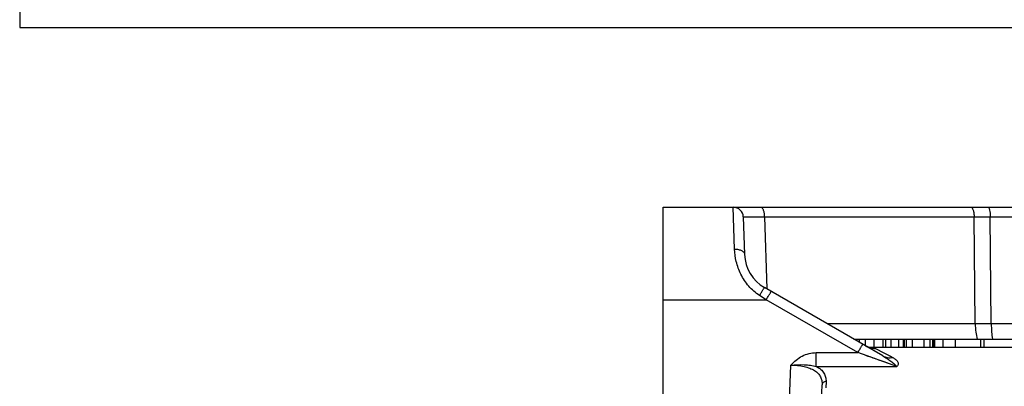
# Model space of a CAD drawing. Header units: millimetres. Extents: x 0 to 1189, y 0 to 841.
# Tile 4 of 68: x 394 to 492, y 151 to 188. Entities that reach past the tile are written whole.
import ezdxf

# ---------------------------------------------------------------- set-up
doc = ezdxf.new("R2010")
doc.units = ezdxf.units.MM
doc.header["$LTSCALE"] = 65.395
doc.layers.get('0').update_dxf_attribs({"linetype": 'CONTINUOUS'})
doc.layers.add('LAY0001', color=7, linetype='CONTINUOUS')

msp = doc.modelspace()

# ---------------------------------------------------------------- linework, layer by layer
at = {"color": 7, "linetype": 'Continuous'}
for p, q in [((393.874, 215.183), (393.874, 187.183)), ((393.874, 187.183), (655.474, 187.183)), ((458.274, 79.583), (458.274, 169.183)), ((458.274, 169.183), (495.393, 169.183)), ((466.307, 168.218), (466.439, 164.459)), ((480.268, 154.304), (468.436, 161.135)), ((477.372, 155.976), (477.372, 155.983)), ((477.372, 155.983), (496.178, 155.983)), ((477.395, 155.962), (477.395, 155.983)), ((480.579, 155.183), (480.579, 155.983)), ((481.102, 155.183), (481.102, 155.983)), ((481.867, 155.183), (481.867, 155.983)), ((482.338, 155.183), (482.338, 155.983)), ((482.439, 155.183), (482.439, 155.983)), ((485.459, 155.183), (485.459, 155.983)), ((485.466, 155.183), (485.466, 155.983)), ((486.265, 155.983), (486.265, 155.183)), ((490.074, 155.183), (490.074, 155.983)), ((490.426, 155.183), (490.426, 155.983)), ((478.791, 155.183), (569.724, 155.183)), ((474.061, 147.667), (474.191, 151.414))]:
    msp.add_line(p, q, dxfattribs=at)
at = {"color": 9, "linetype": 'Continuous'}
for p, q in [((465.439, 164.987), (465.308, 169.183)), ((468.412, 168.218), (468.663, 161.004)), ((468.412, 168.218), (489.416, 168.218)), ((489.519, 157.5), (489.416, 168.218)), ((489.416, 168.218), (491.024, 168.218)), ((491.127, 157.5), (491.024, 168.218)), ((491.024, 168.218), (496.296, 168.218)), ((458.274, 159.918), (468.603, 159.918)), ((468.603, 159.918), (467.936, 160.349)), ((477.773, 154.625), (468.603, 159.918)), ((477.452, 155.929), (477.452, 155.983)), ((477.628, 155.828), (477.628, 155.983)), ((477.935, 155.651), (477.935, 155.983)), ((478.542, 155.304), (478.542, 155.983)), ((479.396, 155.183), (479.396, 155.983)), ((480.323, 155.183), (480.323, 155.983)), ((482.631, 155.183), (482.631, 155.983)), ((483.254, 155.183), (483.254, 155.983)), ((484.421, 155.183), (484.421, 155.983)), ((484.996, 155.183), (484.996, 155.983)), ((485.282, 155.183), (485.282, 155.983)), ((485.417, 155.183), (485.417, 155.983)), ((485.464, 155.183), (485.464, 155.983)), ((487.538, 155.183), (487.538, 155.983)), ((479.536, 155.049), (481.268, 154.14)), ((473.613, 153.236), (473.613, 154.625)), ((473.613, 154.625), (477.773, 154.625)), ((481.681, 153.236), (477.773, 154.625)), ((470.863, 147.675), (471.062, 153.37)), ((473.613, 153.236), (481.681, 153.236)), ((480.397, 153.692), (480.3, 153.727)), ((480.584, 153.626), (480.491, 153.659)), ((480.764, 153.562), (480.674, 153.594)), ((474.591, 151.731), (474.569, 151.09))]:
    msp.add_line(p, q, dxfattribs=at)
at = {"color": 7, "linetype": 'Continuous'}
msp.add_lwpolyline([(478.982, 155.129), (478.984, 155.129), (478.982, 155.129), (478.973, 155.13), (478.96, 155.133), (478.941, 155.138), (478.916, 155.144), (478.886, 155.152), (478.851, 155.163), (478.81, 155.176), (478.765, 155.193), (478.716, 155.213), (478.663, 155.237), (478.606, 155.265), (478.547, 155.297)], dxfattribs=at)
at = {"color": 9, "linetype": 'Continuous'}
for points in [[(479.608, 153.973), (479.467, 154.023), (479.318, 154.076), (479.159, 154.132), (478.992, 154.192), (478.815, 154.254), (478.628, 154.321), (478.431, 154.391)], [(480.199, 153.762), (480.094, 153.8), (479.983, 153.839), (479.865, 153.881)], [(480.826, 154.372), (481.036, 154.262), (481.268, 154.14)], [(481.115, 153.437), (481.029, 153.468), (480.941, 153.499), (480.853, 153.53)], [(481.681, 153.236), (481.604, 153.263), (481.526, 153.291)]]:
    msp.add_lwpolyline(points, dxfattribs=at)
at = {"color": 7, "linetype": 'Continuous'}
for centre, radius, start, end in [((465.308, 168.183), 1, 2, 90), ((470.436, 164.599), 4, 182, 240)]:
    msp.add_arc(centre, radius, start, end, dxfattribs=at)
at = {"color": 9, "linetype": 'Continuous'}
for centre, radius, start, end in [((479.485, 156.947), 1.897, 240.00129, 243.34803), ((479.486, 156.95), 1.901, 243.34727, 245.41957), ((479.486, 156.949), 1.9, 245.4196, 246.12458), ((479.487, 156.953), 1.904, 246.13402, 254.49943), ((479.488, 156.955), 1.906, 254.50119, 255.72016), ((479.492, 156.979), 1.93, 255.77628, 271.31214)]:
    msp.add_arc(centre, radius, start, end, dxfattribs=at)
for points, knots in [([(468.07, 169.183), (468.119, 169.183), (468.197, 169.124), (468.262, 169.017), (468.334, 168.844), (468.393, 168.574), (468.41, 168.343), (468.412, 168.218)], [0, 0, 0, 0, 0.136756, 0.235037, 0.355577, 0.653871, 1, 1, 1, 1]), ([(489.074, 169.183), (489.123, 169.183), (489.201, 169.124), (489.266, 169.017), (489.339, 168.844), (489.397, 168.574), (489.414, 168.343), (489.416, 168.218)], [0, 0, 0, 0, 0.136756, 0.235037, 0.355577, 0.653871, 1, 1, 1, 1]), ([(490.816, 169.183), (490.852, 169.183), (490.898, 169.111), (490.933, 169.015), (490.978, 168.839), (491.012, 168.572), (491.023, 168.342), (491.024, 168.218)], [0, 0, 0, 0, 0.105209, 0.199258, 0.320962, 0.632673, 1, 1, 1, 1]), ([(466.307, 168.218), (466.307, 168.219), (466.312, 168.219), (466.317, 168.221), (466.33, 168.221), (466.354, 168.222), (466.397, 168.223), (466.461, 168.224), (466.543, 168.225), (466.642, 168.226), (466.758, 168.226), (466.944, 168.226), (467.213, 168.226), (467.573, 168.224), (467.979, 168.222), (468.263, 168.22), (468.412, 168.218)], [0, 0, 0, 0, 0.001174, 0.004502, 0.010027, 0.017748, 0.039735, 0.070346, 0.109407, 0.156691, 0.211926, 0.274789, 0.421889, 0.594562, 0.788773, 1, 1, 1, 1]), ([(465.439, 164.987), (465.566, 164.99), (465.807, 164.971), (466.127, 164.867), (466.363, 164.7), (466.436, 164.535), (466.439, 164.459)], [0, 0, 0, 0, 0.309956, 0.588233, 0.815892, 1, 1, 1, 1]), ([(467.936, 160.349), (467.533, 160.608), (466.806, 161.245), (466.026, 162.427), (465.567, 163.7), (465.452, 164.569), (465.439, 164.987)], [0, 0, 0, 0, 0.263364, 0.522331, 0.77022, 1, 1, 1, 1]), ([(467.936, 160.349), (467.997, 160.453), (468.085, 160.603), (468.2, 160.791), (468.273, 160.909), (468.335, 161.004), (468.378, 161.068), (468.405, 161.104), (468.419, 161.122), (468.428, 161.131), (468.434, 161.136), (468.436, 161.135)], [0, 0, 0, 0, 0.38654, 0.558899, 0.709069, 0.831808, 0.922855, 0.955486, 0.979168, 0.993812, 1, 1, 1, 1]), ([(468.603, 159.918), (468.635, 159.974), (468.698, 160.081), (468.789, 160.237), (468.873, 160.379), (468.947, 160.504), (469.002, 160.594), (469.038, 160.653), (469.06, 160.687), (469.077, 160.713), (469.09, 160.734), (469.097, 160.742), (469.102, 160.75), (469.103, 160.75)], [0, 0, 0, 0, 0.196566, 0.384703, 0.557482, 0.708505, 0.832199, 0.882328, 0.924001, 0.956838, 0.980545, 0.994921, 1, 1, 1, 1]), ([(477.773, 154.625), (477.805, 154.68), (477.867, 154.787), (477.958, 154.943), (478.042, 155.085), (478.117, 155.21), (478.171, 155.3), (478.208, 155.359), (478.229, 155.393), (478.246, 155.419), (478.259, 155.44), (478.267, 155.448), (478.271, 155.456), (478.273, 155.456)], [0, 0, 0, 0, 0.196566, 0.384703, 0.557482, 0.708505, 0.832199, 0.882328, 0.924001, 0.956838, 0.980545, 0.994921, 1, 1, 1, 1]), ([(478.914, 155.144), (479.048, 155.138), (479.227, 155.126), (479.435, 155.088), (479.508, 155.064), (479.536, 155.049)], [0, 0, 0, 0, 0.637359, 0.85055, 1, 1, 1, 1]), ([(471.062, 153.37), (471.386, 153.732), (472.144, 154.375), (473.129, 154.625), (473.613, 154.625)], [0, 0, 0, 0, 0.500807, 1, 1, 1, 1]), ([(480.268, 154.304), (480.412, 154.22), (480.688, 154.052), (481.069, 153.783), (481.398, 153.512), (481.589, 153.322), (481.681, 153.236)], [0, 0, 0, 0, 0.281472, 0.545526, 0.787644, 1, 1, 1, 1]), ([(480.268, 154.304), (480.414, 154.22), (480.746, 154.103), (481.096, 154.11), (481.268, 154.14)], [0, 0, 0, 0, 0.490781, 1, 1, 1, 1]), ([(481.268, 154.14), (481.369, 154.087), (481.549, 153.975), (481.758, 153.76), (481.829, 153.531), (481.783, 153.351), (481.721, 153.271), (481.681, 153.236)], [0, 0, 0, 0, 0.291461, 0.536794, 0.751078, 0.864044, 1, 1, 1, 1]), ([(471.062, 153.37), (471.507, 153.42), (472.167, 153.447), (473.021, 153.377), (473.423, 153.295), (473.613, 153.236)], [0, 0, 0, 0, 0.523551, 0.767957, 1, 1, 1, 1]), ([(471.062, 153.37), (471.507, 153.372), (472.155, 153.317), (472.944, 153.091), (473.422, 152.86), (473.791, 152.566), (474.043, 152.215), (474.178, 151.823), (474.196, 151.551), (474.191, 151.414)], [0, 0, 0, 0, 0.322245, 0.465848, 0.592621, 0.703827, 0.804473, 0.901255, 1, 1, 1, 1]), ([(473.613, 153.236), (473.774, 153.154), (474.062, 152.969), (474.39, 152.601), (474.57, 152.177), (474.596, 151.879), (474.591, 151.731)], [0, 0, 0, 0, 0.285651, 0.534782, 0.766404, 1, 1, 1, 1]), ([(474.591, 151.731), (474.493, 151.732), (474.342, 151.688), (474.218, 151.545), (474.193, 151.457), (474.191, 151.414)], [0, 0, 0, 0, 0.526937, 0.770102, 1, 1, 1, 1])]:
    msp.add_open_spline(points, degree=3, knots=knots, dxfattribs=at)
at = {"layer": 'LAY0001', "color": 9, "linetype": 'Continuous'}
for p, q in [((489.519, 157.5), (474.733, 157.5)), ((493.439, 157.5), (491.127, 157.5))]:
    msp.add_line(p, q, dxfattribs=at)
for points, knots in [([(489.519, 157.5), (489.522, 157.228), (489.557, 156.717), (489.657, 156.213), (489.728, 155.983)], [0, 0, 0, 0, 0.530437, 1, 1, 1, 1]), ([(491.127, 157.5), (490.991, 157.5), (490.455, 157.499), (489.919, 157.499), (489.519, 157.5)], [0, 0, 0, 0, 0.253599, 1, 1, 1, 1]), ([(491.127, 157.5), (491.129, 157.229), (491.151, 156.721), (491.211, 156.216), (491.254, 155.983)], [0, 0, 0, 0, 0.533467, 1, 1, 1, 1])]:
    msp.add_open_spline(points, degree=3, knots=knots, dxfattribs=at)

doc.saveas('drawing.dxf')
